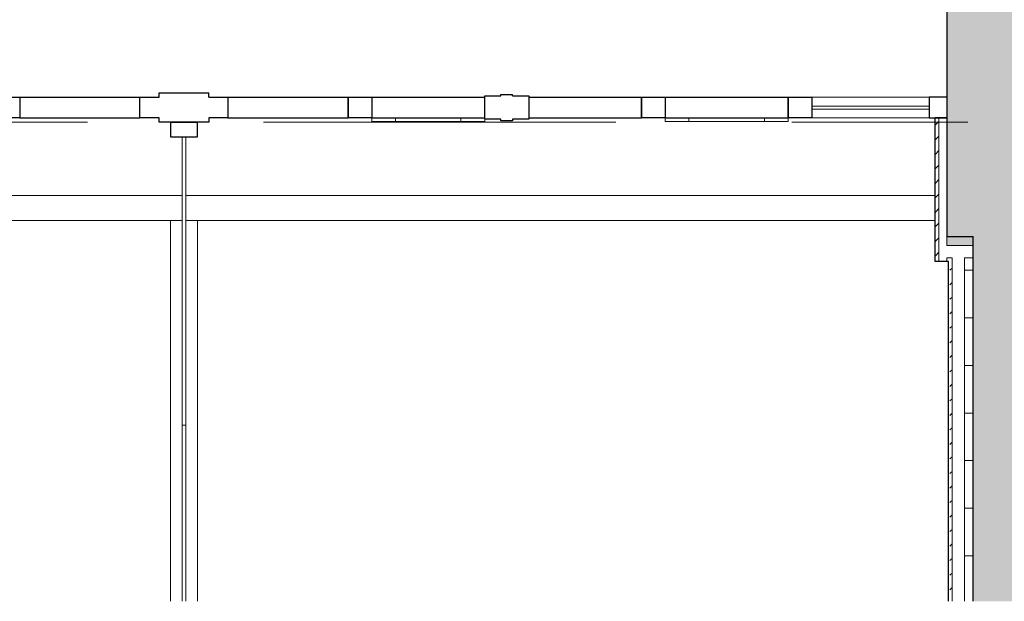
# Model space of a CAD drawing. Header units: millimetres. Extents: x -68595 to 26741, y -534 to 35396.
# Tile 143 of 172: x -22765 to -19408, y 21515 to 23498. Entities that reach past the tile are written whole.
import ezdxf

# ---------------------------------------------------------------- set-up
doc = ezdxf.new("R2010")
doc.units = ezdxf.units.MM
doc.linetypes.add('Center', pattern=[2999.999912, 1200.000007, -599.999968, 599.999968, -599.999968])
for name, color, linetype, lineweight in [('Common Edges', 7, 'Continuous', 9), ('Curtain Panels-1', 7, 'Continuous', 18), ('Curtain Wall Mullions', 7, 'Continuous', 9), ('Curtain Wall Mullions-1', 7, 'Continuous', 25), ('Cut Pattern-3', 7, 'Continuous', 9), ('Walls', 7, 'Continuous', 18), ('Walls-3', 7, 'Continuous', 25), ('Walls-4', 7, 'Continuous', 9), ('Windows', 7, 'Continuous', 9)]:
    doc.layers.add(name, color=color, linetype=linetype, lineweight=lineweight)
doc.layers.add('Cut Pattern-1', color=9, linetype='Continuous', lineweight=18, true_color=0x808080)
doc.layers.add('Grids-3', color=7, linetype='Center', lineweight=9, true_color=0xaaaaaa)
pattern_1 = [(0, (-66814.58, -13241.83), (140.625, 81.19), [93.75, -187.5]), (120, (-66814.58, -13241.83), (-140.6251, 81.18982), [93.75, -187.5]), (60, (-66814.58, -13241.83), (-0.0001, 162.37982), [0, -187.5, 93.75, 0])]
pattern_2 = [(45, (-66814.584, -13241.826), (0, 49.497475), [35, -35])]

# ---------------------------------------------------------------- blocks, each defined once
blk = doc.blocks.new('System Panel - Peegelaknad 6-16-4-16-4_ paneel-13544866-Sisehoov')
at = {"layer": 'Curtain Panels-1'}
for p, q in [((-200, 5), (200, 5)), ((-200, -5), (-200, 5)), ((200, -5), (200, 5)), ((200, -5), (-200, -5))]:
    blk.add_line(p, q, dxfattribs=at)
blk = doc.blocks.new('Klaasseina akna tüüp 1 - Aken_ klaas_ vasak-12921800-Sisehoov')
at = {"layer": 'Windows'}
for p, q in [((-192.5, 47.8), (192.5, 47.8)), ((-192.5, 40), (-192.5, 47.8)), ((-192.5, 47.8), (-111.3, 47.8)), ((-192.5, 40), (-192.5, 47.8)), ((-111.3, 47.8), (-111.3, 35)), ((111.3, 47.8), (192.5, 47.8)), ((111.3, 35), (111.3, 47.8)), ((192.5, 47.8), (192.5, 35)), ((192.5, 47.8), (192.5, 35))]:
    blk.add_line(p, q, dxfattribs=at)
blk = doc.blocks.new('Klaasseina akna tüüp 1 - Aken_ klaas_ vasak-12921801-Sisehoov')
at = {"layer": 'Windows'}
for p, q in [((-210, 47.8), (210, 47.8)), ((-210, 35), (-210, 47.8)), ((-210, 47.8), (-128.8, 47.8)), ((-210, 35), (-210, 47.8)), ((-128.8, 47.8), (-128.8, 35)), ((128.8, 47.8), (210, 47.8)), ((128.8, 35), (128.8, 47.8)), ((210, 47.8), (210, 35)), ((210, 47.8), (210, 35))]:
    blk.add_line(p, q, dxfattribs=at)
blk = doc.blocks.new('Rectangular Mullion - NEW 80x70mm-10507955-Sisehoov')
at = {"layer": 'Curtain Wall Mullions-1'}
for p, q in [((40, 35), (-40, 35)), ((-40, 35), (-40, -35)), ((40, 35), (40, -35)), ((-40, -35), (40, -35))]:
    blk.add_line(p, q, dxfattribs=at)
blk = doc.blocks.new('Rectangular Mullion - NEW 80x70mm-10507957-Sisehoov')
at = {"layer": 'Curtain Wall Mullions-1'}
for p, q in [((40, 35), (-40, 35)), ((-40, 35), (-40, -35)), ((40, 35), (40, -35)), ((-40, -35), (40, -35))]:
    blk.add_line(p, q, dxfattribs=at)
blk = doc.blocks.new('Rectangular Mullion - NEW 150x90mm-10507958-Sisehoov')
at = {"layer": 'Curtain Wall Mullions-1'}
for p, q in [((-20, 40), (-75, 40)), ((-75, 40), (-75, -40)), ((20, 45), (-20, 45)), ((-20, 40), (-20, 45)), ((20, 40), (20, 45)), ((75, 40), (20, 40)), ((75, -40), (75, 40)), ((-75, -40), (-20, -40)), ((-20, -40), (-20, -45)), ((-20, -45), (20, -45)), ((20, -45), (20, -40)), ((20, -40), (75, -40))]:
    blk.add_line(p, q, dxfattribs=at)
blk = doc.blocks.new('Rectangular Mullion - NEW 80x70mm-10507960-Sisehoov')
at = {"layer": 'Curtain Wall Mullions-1'}
for p, q in [((40, 35), (-40, 35)), ((-40, 35), (-40, -35)), ((40, 35), (40, -35)), ((-40, -35), (40, -35))]:
    blk.add_line(p, q, dxfattribs=at)
blk = doc.blocks.new('Rectangular Mullion - NEW 300x100mm-10507961-Sisehoov')
at = {"layer": 'Curtain Wall Mullions-1'}
for p, q in [((-85, 35), (-150, 35)), ((-150, 35), (-150, -35)), ((85, 50), (-85, 50)), ((-85, 35), (-85, 50)), ((85, 35), (85, 50)), ((150, 35), (85, 35)), ((150, -35), (150, 35)), ((-150, -35), (-85, -35)), ((-85, -35), (-85, -50)), ((-85, -50), (85, -50)), ((85, -50), (85, -35)), ((85, -35), (150, -35))]:
    blk.add_line(p, q, dxfattribs=at)
blk = doc.blocks.new('Rectangular Mullion - NEW 80x70mm-10507963-Sisehoov')
at = {"layer": 'Curtain Wall Mullions-1'}
for p, q in [((40, 35), (-40, 35)), ((-40, 35), (-40, -35)), ((40, 35), (40, -35)), ((-40, -35), (40, -35))]:
    blk.add_line(p, q, dxfattribs=at)
blk = doc.blocks.new('Rectangular Mullion - NEW 80x70mm-10507967-Sisehoov')
at = {"layer": 'Curtain Wall Mullions-1'}
for p, q in [((-20564.6, 23233.2), (-20564.6, 23163.2)), ((-20564.6, 23233.2), (-20144.6, 23233.2)), ((-20144.6, 23163.2), (-20144.6, 23233.2)), ((-20564.6, 23163.2), (-20144.6, 23163.2))]:
    blk.add_line(p, q, dxfattribs=at)
blk = doc.blocks.new('Rectangular Mullion - NEW 80x70mm-10507968-Sisehoov')
at = {"layer": 'Curtain Wall Mullions-1'}
for p, q in [((-21029.6, 23233.2), (-21029.6, 23163.2)), ((-21029.6, 23233.2), (-20644.6, 23233.2)), ((-20644.6, 23163.2), (-20644.6, 23233.2)), ((-21029.6, 23163.2), (-20644.6, 23163.2))]:
    blk.add_line(p, q, dxfattribs=at)
blk = doc.blocks.new('Rectangular Mullion - NEW 80x70mm-10507969-Sisehoov')
at = {"layer": 'Curtain Wall Mullions-1'}
for p, q in [((-22054.6, 23233.2), (-22054.6, 23163.2)), ((-22054.6, 23233.2), (-21644.6, 23233.2)), ((-21644.6, 23163.2), (-21644.6, 23233.2)), ((-22054.6, 23163.2), (-21644.6, 23163.2))]:
    blk.add_line(p, q, dxfattribs=at)
blk = doc.blocks.new('Rectangular Mullion - NEW 60x70mm-10507974-Sisehoov')
at = {"layer": 'Curtain Wall Mullions'}
for p, q in [((-20064.6, 23233.2), (-19664.6, 23233.2)), ((-20064.6, 23163.2), (-19664.6, 23163.2))]:
    blk.add_line(p, q, dxfattribs=at)
blk = doc.blocks.new('Rectangular Mullion - NEW 60x70mm-10507982-Sisehoov')
at = {"layer": 'Curtain Wall Mullions-1'}
for p, q in [((0, 35), (-60, 35)), ((-60, 35), (-60, -35)), ((0, 35), (0, -35)), ((-60, -35), (0, -35))]:
    blk.add_line(p, q, dxfattribs=at)
blk = doc.blocks.new('System Panel - VLS Klaas KAR_LAM 6_1_6-13321358-Sisehoov')
at = {"layer": 'Curtain Panels-1'}
for p, q in [((-491.5, 6.5), (491.5, 6.5)), ((-491.5, -6.5), (-491.5, 6.5)), ((491.5, -6.5), (491.5, 6.5)), ((491.5, -6.5), (-491.5, -6.5))]:
    blk.add_line(p, q, dxfattribs=at)
blk = doc.blocks.new('Rectangular Mullion - 50mm x 92mm-13321399-Sisehoov')
at = {"layer": 'Curtain Wall Mullions'}
for p, q in [((-22250.6, 22115.2), (-22250.6, 22813.7)), ((-22158.6, 22115.2), (-22158.6, 22813.7))]:
    blk.add_line(p, q, dxfattribs=at)
blk = doc.blocks.new('Rectangular Mullion - 50mm x 92mm-V84-Sisehoov')
at = {"layer": 'Curtain Wall Mullions-1'}
for p, q in [((0, 46), (-50, 46)), ((-50, 46), (-50, -46)), ((0, 46), (0, -46)), ((-50, -46), (0, -46))]:
    blk.add_line(p, q, dxfattribs=at)
blk = doc.blocks.new('System Panel - VLS Klaas KAR_LAM 6_1_6-13321408-Sisehoov')
at = {"layer": 'Curtain Panels-1'}
for p, q in [((-516.5, 6.5), (83.3, 6.5)), ((-516.5, -6.5), (-516.5, 6.5)), ((83.3, -6.5), (-516.5, -6.5))]:
    blk.add_line(p, q, dxfattribs=at)
blk = doc.blocks.new('Rectangular Mullion - 50mm x 92mm-13321406-Sisehoov')
at = {"layer": 'Curtain Wall Mullions'}
for p, q in [((-22250.6, 21515.4), (-22250.6, 22115.2)), ((-22158.6, 21515.4), (-22158.6, 22115.2))]:
    blk.add_line(p, q, dxfattribs=at)

msp = doc.modelspace()

# ---------------------------------------------------------------- hatches: boundary and pattern name
at = {"layer": 'Cut Pattern-1'}
h = msp.add_hatch(color=256, dxfattribs=at)
h.paths.add_polyline_path([(-30804.6, 22758.2), (-30804.6, 23538.2), (-31604.6, 23538.2), (-31604.6, 22758.2)])
h.paths.add_polyline_path([(-36999.6, 22758.2), (-36804.6, 22758.2), (-36804.6, 23538.2), (-37289.6, 23538.2), (-37289.6, 22758.2), (-37178.4, 22758.2)])
h.paths.add_polyline_path([(-24804.6, 22758.2), (-24804.6, 23538.2), (-25604.6, 23538.2), (-25604.6, 22758.2), (-24956.7, 22758.2)])
h.paths.add_polyline_path([(-18814.6, 22758.2), (-18814.6, 23538.2), (-19604.6, 23538.2), (-19604.6, 22758.2), (-18845.9, 22758.2)])
msp.add_hatch(color=256, dxfattribs=at).paths.add_polyline_path([(-19514.6, 21515.4), (-18814.6, 21515.4), (-18814.6, 22758.2), (-19514.6, 22758.2)])
at = {"layer": 'Cut Pattern-3'}
h = msp.add_hatch(dxfattribs=at)
h.set_pattern_fill('FP_1', color=256, style=0, pattern_type=2)
h.set_pattern_definition(pattern_2)
h.paths.add_polyline_path([(-19631.6, 22673.7), (-19631.6, 23163.2), (-19644.1, 23163.2), (-19644.1, 22673.7)])
h = msp.add_hatch(dxfattribs=at)
h.set_pattern_fill('FP_3', color=256, style=0, pattern_type=2)
h.set_pattern_definition(pattern_1)
h.paths.add_polyline_path([(-30804.6, 22728.2), (-30804.6, 22758.2), (-31604.6, 22758.2), (-31604.6, 22728.2)])
h.paths.add_polyline_path([(-36804.6, 22728.2), (-36804.6, 22758.2), (-36999.6, 22758.2), (-36999.6, 22728.2)])
h.paths.add_polyline_path([(-19604.6, 22728.2), (-19514.6, 22728.2), (-19514.6, 22758.2), (-19604.6, 22758.2)])
h.paths.add_polyline_path([(-25604.6, 22728.2), (-25364.6, 22728.2), (-25364.6, 22758.2), (-25604.6, 22758.2)])
h.paths.add_polyline_path([(-24804.6, 22728.2), (-24804.6, 22758.2), (-25244.6, 22758.2), (-25244.6, 22728.2), (-24956.7, 22728.2)])
h = msp.add_hatch(dxfattribs=at)
h.set_pattern_fill('FP_1', color=256, style=0, pattern_type=2)
h.set_pattern_definition(pattern_2)
h.paths.add_polyline_path([(-19586.6, 21515.4), (-19586.6, 22673.7), (-19599.1, 22673.7), (-19599.1, 21515.4)])
h = msp.add_hatch(dxfattribs=at)
h.set_pattern_fill('FP_3', color=256, style=0, pattern_type=2)
h.set_pattern_definition(pattern_1)
h.paths.add_polyline_path([(-19544.6, 21515.4), (-19514.6, 21515.4), (-19514.6, 22686.2), (-19544.6, 22686.2), (-19544.6, 22673.7)])

# ---------------------------------------------------------------- linework, layer by layer
at = {"layer": 'Common Edges'}
for p, q in [((-19631.6, 23163.2), (-19631.6, 22673.7)), ((-19604.6, 22758.2), (-19604.6, 22728.2)), ((-19604.6, 22728.2), (-19514.6, 22728.2)), ((-19604.6, 22686.2), (-19604.6, 22673.7)), ((-19604.6, 22686.2), (-19586.6, 22686.2)), ((-19586.6, 21515.4), (-19586.6, 22686.2)), ((-19544.6, 22686.2), (-19514.6, 22686.2)), ((-19544.6, 21515.4), (-19544.6, 22686.2))]:
    msp.add_line(p, q, dxfattribs=at)
at = {"layer": 'Grids-3'}
msp.add_line((-14733.1, 23148.2), (-65094.6, 23148.2), dxfattribs=at)
at = {"layer": 'Walls'}
for p, q in [((-24765.1, 22898.2), (-22211.1, 22898.2)), ((-22198.1, 22898.2), (-19644.1, 22898.2))]:
    msp.add_line(p, q, dxfattribs=at)
at = {"layer": 'Walls-3'}
for p, q in [((-19604.6, 23538.3), (-19604.6, 22758.2)), ((-19644.1, 22673.7), (-19644.1, 23163.2)), ((-19604.6, 23163.2), (-19644.1, 23163.2)), ((-19604.6, 22758.2), (-19514.6, 22758.2)), ((-19514.6, 21515.4), (-19514.6, 22758.2)), ((-19604.6, 22673.7), (-19644.1, 22673.7)), ((-19599.1, 22673.7), (-19604.6, 22673.7)), ((-19599.1, 21515.4), (-19599.1, 22673.7))]:
    msp.add_line(p, q, dxfattribs=at)
at = {"layer": 'Walls-4'}
for p, q in [((-22211.1, 22813.7), (-24765.1, 22813.7)), ((-19644.1, 22813.7), (-22198.1, 22813.7))]:
    msp.add_line(p, q, dxfattribs=at)

# ---------------------------------------------------------------- block references
at = {"layer": 'Curtain Panels-1'}
for name, p, rotation in [('System Panel - Peegelaknad 6-16-4-16-4_ paneel-13544866-Sisehoov', (-19864.6, 23198.2), 180), ('System Panel - VLS Klaas KAR_LAM 6_1_6-13321358-Sisehoov', (-22204.6, 22606.7), 269.9999999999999), ('System Panel - VLS Klaas KAR_LAM 6_1_6-13321408-Sisehoov', (-22204.6, 21598.7), 269.9999999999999)]:
    msp.add_blockref(name, p, dxfattribs=dict(at, rotation=rotation))
at = {"layer": 'Curtain Wall Mullions'}
for name, p in [('Rectangular Mullion - NEW 60x70mm-10507974-Sisehoov', (0, 0)), ('Rectangular Mullion - NEW 60x70mm-10507982-Sisehoov', (-19604.6, 23198.2)), ('Rectangular Mullion - 50mm x 92mm-13321399-Sisehoov', (0, 0)), ('Rectangular Mullion - 50mm x 92mm-13321406-Sisehoov', (0, 0))]:
    msp.add_blockref(name, p, dxfattribs=at)
at = {"layer": 'Curtain Wall Mullions', "rotation": 89.99999999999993}
msp.add_blockref('Rectangular Mullion - 50mm x 92mm-V84-Sisehoov', (-22204.6, 23148.2), dxfattribs=at)
at = {"layer": 'Curtain Wall Mullions-1', "extrusion": (0, 0, -1)}
for name, p in [('Rectangular Mullion - NEW 80x70mm-10507963-Sisehoov', (22804.6, 23198.2)), ('Rectangular Mullion - NEW 300x100mm-10507961-Sisehoov', (22204.6, 23198.2)), ('Rectangular Mullion - NEW 80x70mm-10507960-Sisehoov', (21604.6, 23198.2)), ('Rectangular Mullion - NEW 150x90mm-10507958-Sisehoov', (21104.6, 23198.2)), ('Rectangular Mullion - NEW 80x70mm-10507957-Sisehoov', (20604.6, 23198.2)), ('Rectangular Mullion - NEW 80x70mm-10507955-Sisehoov', (20104.6, 23198.2))]:
    msp.add_blockref(name, p, dxfattribs=at)
at = {"layer": 'Curtain Wall Mullions-1'}
for name, p in [('Rectangular Mullion - NEW 80x70mm-10507969-Sisehoov', (-710, 0)), ('Rectangular Mullion - NEW 80x70mm-10507969-Sisehoov', (0, 0)), ('Rectangular Mullion - NEW 80x70mm-10507968-Sisehoov', (-535, 0)), ('Rectangular Mullion - NEW 80x70mm-10507968-Sisehoov', (0, 0)), ('Rectangular Mullion - NEW 80x70mm-10507967-Sisehoov', (0, 0))]:
    msp.add_blockref(name, p, dxfattribs=at)
at = {"layer": 'Windows', "rotation": 180}
for name, p in [('Klaasseina akna tüüp 1 - Aken_ klaas_ vasak-12921800-Sisehoov', (-21372.1, 23198.2)), ('Klaasseina akna tüüp 1 - Aken_ klaas_ vasak-12921801-Sisehoov', (-20354.6, 23198.2))]:
    msp.add_blockref(name, p, dxfattribs=at)

doc.saveas('drawing.dxf')
